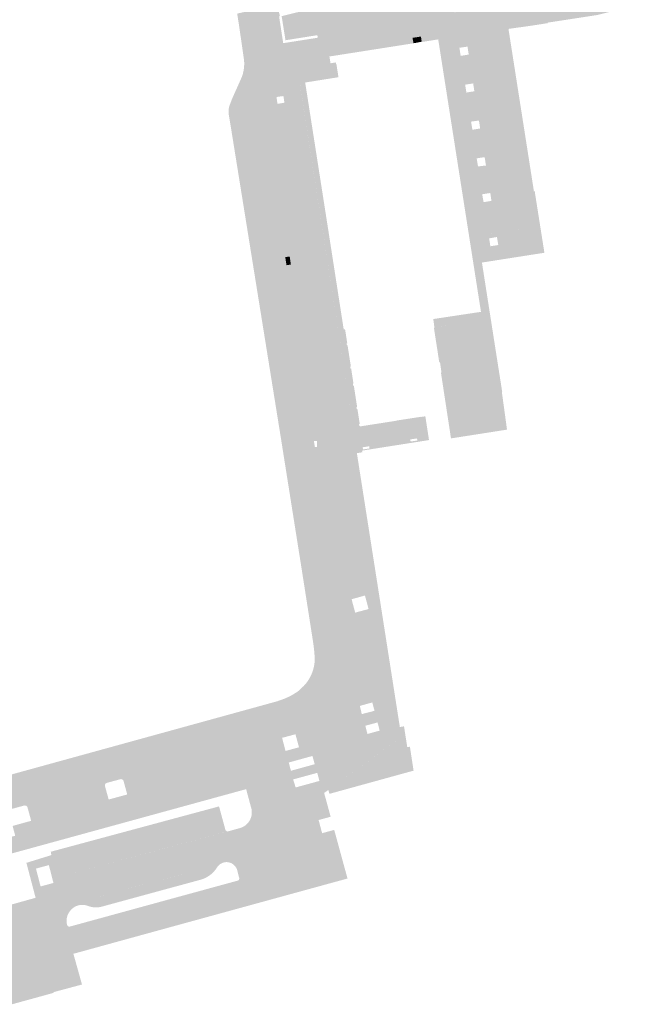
# Model space of a CAD drawing. Header units: inches. Extents: x 83221 to 84763, y 445855 to 447258.
# Tile 30 of 58: x 83960 to 84074, y 445974 to 446156. Entities that reach past the tile are written whole.
import ezdxf

# ---------------------------------------------------------------- set-up
doc = ezdxf.new("R2010")
doc.units = ezdxf.units.IN
doc.header["$MEASUREMENT"] = 0

msp = doc.modelspace()

# ---------------------------------------------------------------- hatches: boundary and pattern name
for points in [[(84059.64, 446164.95), (84060.09, 446161), (84059.47, 446160.91), (84059.69, 446159.47), (84060.25, 446159.55), (84060.27, 446159.39), (84053.94, 446158.38), (84054.47, 446154.44), (84048.55, 446153.61), (84043.57, 446152.91), (84041.68, 446152.72), (84041, 446157.03), (84041.64, 446157.13), (84041.44, 446158.4), (84040.8, 446158.3), (84040.11, 446162.74), (84059.64, 446164.95)], [(84073.42, 446159.24), (84073.57, 446158.16), (84066.75, 446156.43), (84057.91, 446155.07), (84057.55, 446155.02), (84057.56, 446154.92), (84054.47, 446154.44), (84053.94, 446158.38), (84061.01, 446159.52), (84067.99, 446160.64), (84067.31, 446165.03), (84072.92, 446165.89), (84073.15, 446161.94), (84073.2, 446161.18), (84073.28, 446160.19), (84073.42, 446159.24), (84073.42, 446159.24)], [(84040.11, 446162.74), (84040.8, 446158.3), (84040.18, 446158.21), (84040.39, 446156.93), (84041, 446157.03), (84041.68, 446152.72), (84039.78, 446152.53), (84034.29, 446151.49), (84034.15, 446152.45), (84032.58, 446152.2), (84032.03, 446154.93), (84015.1, 446152.23), (84015.01, 446152.7), (84009.12, 446151.76), (84008.41, 446156.22), (84026.25, 446160.58), (84026.3, 446160.33), (84027.5, 446160.54), (84027.46, 446160.87), (84029.58, 446161.39), (84029.66, 446160.9), (84030.93, 446161.06), (84030.82, 446161.69), (84040.11, 446162.74)], [(84011.34, 446146.5), (84012.16, 446141.2), (84008.85, 446140.69), (84008.74, 446141.45), (84007.46, 446141.27), (84007.57, 446140.49), (84004.8, 446140.06), (84004.84, 446140.35), (84004.91, 446140.65), (84004.99, 446140.93), (84005.26, 446141.58), (84005.62, 446142.52), (84005.89, 446143.5), (84006.05, 446144.5), (84006.12, 446145.48), (84006.09, 446146.46), (84005.97, 446147.44), (84004.71, 446155.54), (84000.52, 446154.62), (84000.19, 446156.69), (84007.61, 446158.32), (84008.1, 446156.17), (84007.94, 446156.15), (84008.7, 446151.22), (84011.34, 446146.5)], [(84005.97, 446147.44), (84006.09, 446146.46), (84006.12, 446145.48), (84006.05, 446144.5), (84005.89, 446143.5), (84005.62, 446142.52), (84005.26, 446141.58), (84004.99, 446140.93), (84004.91, 446140.65), (84004.84, 446140.35), (84004.8, 446140.06), (84004.78, 446139.69), (84004.79, 446139.33), (84004.83, 446138.96), (83998.65, 446137.94), (83998.6, 446138.25), (83998.59, 446138.56), (83998.6, 446138.87), (83998.64, 446139.15), (83998.7, 446139.43), (83998.78, 446139.71), (83998.89, 446139.97), (83999.2, 446140.82), (84001.05, 446144.96), (84001.24, 446145.55), (84001.38, 446146.16), (84001.47, 446146.77), (84001.5, 446147.41), (84001.47, 446148.06), (84001.38, 446148.69), (84000.52, 446154.62), (84004.71, 446155.54), (84005.97, 446147.44), (84005.97, 446147.44)], [(84029.48, 446151.72), (84019.9, 446150.22), (84010.98, 446148.82), (84011.34, 446146.5), (84008.7, 446151.22), (84015.1, 446152.23), (84032.03, 446154.93), (84032.58, 446152.2), (84029.48, 446151.72), (84029.48, 446151.72)], [(84048.55, 446153.61), (84053.2, 446123.59), (84055.16, 446123.89), (84056.96, 446112.48), (84054.77, 446112.14), (84054.01, 446117.08), (84046.62, 446115.88), (84045.73, 446121.68), (84048.39, 446122.08), (84043.57, 446152.91), (84048.55, 446153.61), (84048.55, 446153.61)], [(84050.32, 446153.86), (84055.02, 446123.87), (84053.2, 446123.59), (84048.55, 446153.61), (84050.32, 446153.86)], [(84032.78, 446151.2), (84017.24, 446148.76), (84017.45, 446147.5), (84018.42, 446147.66), (84018.46, 446147.39), (84018.52, 446147.4), (84018.91, 446144.93), (84016.96, 446144.62), (84012.76, 446143.95), (84011.34, 446146.5), (84010.98, 446148.82), (84019.9, 446150.22), (84029.48, 446151.72), (84032.58, 446152.2), (84032.78, 446151.2), (84032.78, 446151.2)], [(84032.58, 446152.2), (84034.15, 446152.45), (84034.29, 446151.49), (84032.78, 446151.2), (84032.58, 446152.2), (84032.58, 446152.2)], [(84045.42, 446110.67), (84048.05, 446093.85), (84039.85, 446092.56), (84039.58, 446094.44), (84037.4, 446094.12), (84037.67, 446092.22), (84037.53, 446092.2), (84037.25, 446094.1), (84037.14, 446094.79), (84037.1, 446095.03), (84037.06, 446095.29), (84036.56, 446098.51), (84036.54, 446098.64), (84040.83, 446099.31), (84042.34, 446099.54), (84042.1, 446101.09), (84045.24, 446101.56), (84037.34, 446151.92), (84034.3, 446151.44), (84034.29, 446151.49), (84039.78, 446152.53), (84046.31, 446110.81), (84045.42, 446110.67)], [(84045.47, 446128.53), (84046.27, 446123.42), (84045.47, 446123.3), (84045.72, 446121.83), (84046.5, 446121.96), (84046.52, 446121.8), (84045.73, 446121.68), (84046.62, 446115.88), (84047.43, 446116.01), (84047.55, 446115.28), (84046.75, 446115.14), (84046.98, 446113.68), (84047.78, 446113.81), (84048.2, 446111.11), (84046.31, 446110.81), (84039.78, 446152.53), (84041.68, 446152.72), (84042.03, 446150.48), (84041.26, 446150.37), (84041.49, 446148.87), (84042.26, 446149), (84043.1, 446143.67), (84042.31, 446143.55), (84042.55, 446142.09), (84043.32, 446142.22), (84044.17, 446136.83), (84043.41, 446136.72), (84043.65, 446135.22), (84044.4, 446135.34), (84045.23, 446130.05), (84044.44, 446129.93), (84044.7, 446128.43), (84045.47, 446128.53)], [(84043.57, 446152.91), (84048.39, 446122.08), (84046.52, 446121.8), (84046.5, 446121.96), (84047.18, 446122.07), (84046.96, 446123.53), (84046.27, 446123.42), (84045.47, 446128.53), (84046.16, 446128.61), (84045.92, 446130.15), (84045.23, 446130.05), (84044.4, 446135.34), (84045.09, 446135.45), (84044.87, 446136.92), (84044.17, 446136.83), (84043.32, 446142.22), (84044.02, 446142.33), (84043.8, 446143.78), (84043.1, 446143.67), (84042.26, 446149), (84042.98, 446149.12), (84042.75, 446150.59), (84042.03, 446150.48), (84041.68, 446152.72), (84043.57, 446152.91)], [(84004.93, 446137.92), (84004.96, 446137.72), (83998.87, 446136.67), (83998.65, 446137.94), (84004.83, 446138.96), (84004.93, 446137.92), (84004.93, 446137.92)], [(84014.12, 446079.12), (84015.98, 446068.3), (84017.77, 446056.81), (84020.16, 446041.45), (84014.22, 446040.54), (84012.1, 446054.08), (84008.21, 446078.61), (83998.87, 446136.67), (84004.96, 446137.72), (84009.07, 446111.69), (84009.31, 446110.18), (84014.12, 446079.12), (84014.12, 446079.12)], [(84009.91, 446138.2), (84013.87, 446112.94), (84009.48, 446112.24), (84009.43, 446112.21), (84009.38, 446112.18), (84009.33, 446112.14), (84009.28, 446112.1), (84009.24, 446112.06), (84009.2, 446112.01), (84009.16, 446111.95), (84009.13, 446111.89), (84009.1, 446111.83), (84009.08, 446111.76), (84009.07, 446111.69), (84004.96, 446137.72), (84004.93, 446137.92), (84004.95, 446137.86), (84004.98, 446137.81), (84005.01, 446137.76), (84005.04, 446137.71), (84005.08, 446137.67), (84005.12, 446137.63), (84005.17, 446137.59), (84005.22, 446137.56), (84005.27, 446137.53), (84005.32, 446137.5), (84005.38, 446137.48), (84005.44, 446137.47), (84005.5, 446137.46), (84009.91, 446138.2), (84009.91, 446138.2)], [(84054.01, 446117.08), (84054.77, 446112.14), (84048.2, 446111.11), (84047.78, 446113.81), (84048.44, 446113.92), (84048.19, 446115.4), (84047.55, 446115.28), (84047.43, 446116.01), (84054.01, 446117.08)], [(84009.07, 446111.69), (84009.9, 446111.78), (84010.11, 446110.3), (84009.31, 446110.18), (84009.07, 446111.69), (84009.07, 446111.69)], [(84009.31, 446110.18), (84009.33, 446110.13), (84009.36, 446110.08), (84009.39, 446110.03), (84009.42, 446109.98), (84009.46, 446109.94), (84009.5, 446109.9), (84009.55, 446109.86), (84009.6, 446109.83), (84009.65, 446109.8), (84009.71, 446109.77), (84009.77, 446109.76), (84009.83, 446109.74), (84009.89, 446109.74), (84014.25, 446110.46), (84018.93, 446080.3), (84014.55, 446079.68), (84014.51, 446079.67), (84014.47, 446079.66), (84014.43, 446079.65), (84014.39, 446079.63), (84014.35, 446079.61), (84014.32, 446079.59), (84014.28, 446079.56), (84014.25, 446079.53), (84014.22, 446079.5), (84014.2, 446079.46), (84014.18, 446079.43), (84014.16, 446079.39), (84014.14, 446079.34), (84014.13, 446079.3), (84014.12, 446079.26), (84014.12, 446079.21), (84014.12, 446079.17), (84014.12, 446079.12), (84009.31, 446110.18), (84009.31, 446110.18)], [(84042.1, 446101.09), (84042.34, 446099.54), (84040.83, 446099.31), (84036.64, 446098.66), (84036.43, 446100.23), (84040.59, 446100.86), (84042.1, 446101.09)], [(84039.58, 446094.44), (84040.13, 446090.63), (84037.95, 446090.31), (84037.4, 446094.12), (84039.58, 446094.44), (84039.58, 446094.44)], [(84048.05, 446093.85), (84049.17, 446086.72), (84049.1, 446086.71), (84049.41, 446084.48), (84038.98, 446082.88), (84037.85, 446090.3), (84040.13, 446090.63), (84039.85, 446092.56), (84048.05, 446093.85)], [(84049.41, 446084.48), (84050.05, 446079.79), (84039.7, 446078.17), (84038.98, 446082.88), (84049.41, 446084.48), (84049.41, 446084.48)], [(84016.6, 446068.38), (84018.4, 446056.92), (84017.77, 446056.81), (84015.98, 446068.3), (84016.6, 446068.38), (84016.6, 446068.38)], [(84016.6, 446068.38), (84016.56, 446068.57), (84022.23, 446069.47), (84024.05, 446057.88), (84018.4, 446056.92), (84016.6, 446068.38), (84016.6, 446068.38)], [(84026.57, 446048.31), (84030.25, 446024.82), (84030.32, 446024.32), (84030.52, 446022.94), (84028.48, 446021.47), (84026.52, 446024.17), (84026.13, 446025.67), (84025.55, 446025.51), (84024.15, 446027.45), (84025.57, 446027.82), (84025.16, 446029.37), (84023.16, 446028.81), (84021.65, 446030.9), (84021.67, 446031.14), (84021.66, 446031.63), (84021.61, 446032.12), (84020.16, 446041.45), (84019.27, 446047.16), (84021.58, 446047.52), (84022, 446045.97), (84024.47, 446046.63), (84024.13, 446047.92), (84026.57, 446048.31)], [(84021.61, 446032.12), (84021.66, 446031.63), (84021.67, 446031.14), (84021.63, 446030.66), (84021.55, 446030.17), (84021.42, 446029.7), (84021.26, 446029.24), (84021.05, 446028.8), (84020.81, 446028.37), (84020.55, 446028), (84020.26, 446027.66), (84019.94, 446027.33), (84019.6, 446027.04), (84019.23, 446026.77), (84018.84, 446026.54), (84018.44, 446026.34), (84018.02, 446026.17), (84017.58, 446026.04), (84015.53, 446025.47), (84010.47, 446024.05), (84009.24, 446023.73), (84007.55, 446029.57), (84007.73, 446029.63), (84007.9, 446029.7), (84008.08, 446029.76), (84008.3, 446029.84), (84008.52, 446029.91), (84008.74, 446029.99), (84009.26, 446030.2), (84009.77, 446030.44), (84010.27, 446030.7), (84010.73, 446030.97), (84011.17, 446031.25), (84011.59, 446031.55), (84011.75, 446031.71), (84011.91, 446031.86), (84012.07, 446032.01), (84012.21, 446032.15), (84012.36, 446032.29), (84012.5, 446032.42), (84012.91, 446032.88), (84013.27, 446033.37), (84013.59, 446033.89), (84013.87, 446034.43), (84014.1, 446035), (84014.27, 446035.56), (84014.4, 446036.13), (84014.49, 446036.72), (84014.52, 446037.3), (84014.51, 446037.89), (84014.45, 446038.47), (84014.4, 446039.19), (84014.22, 446040.54), (84020.16, 446041.45), (84021.61, 446032.12), (84021.61, 446032.12)], [(83958.38, 446009.64), (83935.65, 446003.37), (83933.63, 446002.81), (83930, 446001.82), (83928.36, 446007.75), (84007.55, 446029.57), (84009.24, 446023.73), (84008.62, 446023.57), (83996.8, 446020.2), (83991.65, 446018.78), (83978.6, 446015.17), (83976.14, 446014.51), (83960.84, 446010.31), (83958.38, 446009.64), (83958.38, 446009.64)], [(84028.48, 446021.47), (84017.04, 446013.19), (84016.26, 446012.64), (84017.35, 446008.66), (84014.69, 446007.92), (84012.56, 446014.08), (84015.39, 446014.86), (84014.99, 446016.35), (84012.06, 446015.55), (84011.52, 446017.12), (84014.52, 446017.95), (84014.1, 446019.47), (84011, 446018.62), (84010.28, 446020.71), (84011.62, 446021.08), (84010.96, 446023.48), (84009.46, 446023.08), (84009.24, 446023.73), (84010.47, 446024.05), (84015.53, 446025.47), (84017.58, 446026.04), (84018.02, 446026.17), (84018.44, 446026.34), (84018.84, 446026.54), (84019.23, 446026.77), (84019.6, 446027.04), (84019.94, 446027.33), (84020.26, 446027.66), (84020.55, 446028), (84020.81, 446028.37), (84021.05, 446028.8), (84021.26, 446029.24), (84021.42, 446029.7), (84021.55, 446030.17), (84021.63, 446030.66), (84021.65, 446030.9), (84023.16, 446028.81), (84022.86, 446028.72), (84023.22, 446027.21), (84024.15, 446027.45), (84025.55, 446025.51), (84023.87, 446025.06), (84024.27, 446023.54), (84026.53, 446024.16), (84028.48, 446021.47)], [(84032.11, 446021.18), (84032.79, 446016.76), (84017.23, 446012.47), (84017.04, 446013.19), (84030.52, 446022.94), (84030.32, 446024.32), (84030.25, 446024.82), (84031.02, 446024.95), (84031.62, 446021.11), (84032.11, 446021.18)], [(84005.82, 446018.59), (84012.37, 445994.57), (83986.59, 445987.49), (83985.26, 445992.32), (84000.25, 445996.42), (84000.3, 445996.43), (84000.37, 445996.47), (84000.44, 445996.51), (84000.49, 445996.56), (84000.53, 445996.63), (84000.56, 445996.7), (84000.58, 445996.77), (84000.58, 445996.85), (84000.57, 445996.93), (84000.55, 445996.98), (84000.21, 445998.33), (84000.16, 445998.49), (84000.09, 445998.64), (84000.02, 445998.8), (83999.93, 445998.94), (83999.83, 445999.07), (83999.72, 445999.2), (83999.6, 445999.32), (83999.47, 445999.43), (83999.33, 445999.53), (83999.18, 445999.62), (83999.02, 445999.69), (83998.86, 445999.75), (83998.69, 445999.8), (83998.52, 445999.83), (83998.32, 445999.85), (83998.11, 445999.85), (83997.91, 445999.82), (83997.71, 445999.78), (83997.52, 445999.72), (83997.33, 445999.64), (83984.23, 445996.06), (83982.79, 446001.32), (83998.52, 446005.54), (83998.52, 446005.54), (84000.68, 446006.14), (84000.93, 446006.22), (84001.17, 446006.32), (84001.41, 446006.44), (84001.63, 446006.58), (84001.83, 446006.74), (84002.03, 446006.92), (84002.2, 446007.11), (84002.36, 446007.32), (84002.5, 446007.54), (84002.62, 446007.77), (84002.72, 446008.01), (84002.8, 446008.26), (84002.86, 446008.52), (84002.89, 446008.78), (84002.9, 446009.04), (84002.89, 446009.3), (84002.86, 446009.56), (84002.8, 446009.81), (84001.85, 446013.34), (84000.53, 446018.14), (84000.44, 446018.39), (84000.34, 446018.63), (84000.21, 446018.86), (84000.06, 446019.08), (83999.89, 446019.28), (83999.71, 446019.47), (83999.51, 446019.64), (83999.3, 446019.8), (83999.08, 446019.93), (83998.84, 446020.05), (83998.6, 446020.14), (83998.35, 446020.22), (83998.1, 446020.27), (83997.84, 446020.3), (83997.58, 446020.31), (83997.32, 446020.29), (83997.06, 446020.26), (83996.8, 446020.2), (84008.62, 446023.57), (84008.29, 446023.46), (84007.96, 446023.31), (84007.65, 446023.14), (84007.36, 446022.95), (84007.08, 446022.73), (84006.82, 446022.48), (84006.59, 446022.22), (84006.38, 446021.93), (84006.19, 446021.63), (84006.04, 446021.32), (84005.91, 446020.99), (84005.81, 446020.66), (84005.73, 446020.32), (84005.69, 446019.97), (84005.68, 446019.62), (84005.7, 446019.27), (84005.74, 446018.93), (84005.82, 446018.59)], [(84012.56, 446014.08), (84014.69, 446007.92), (84015.58, 446004.66), (84018.24, 446005.38), (84019.63, 446000.3), (84020.58, 445996.82), (84012.37, 445994.57), (84005.82, 446018.59), (84005.74, 446018.93), (84005.7, 446019.27), (84005.68, 446019.62), (84005.69, 446019.97), (84005.73, 446020.32), (84005.81, 446020.66), (84005.91, 446020.99), (84006.04, 446021.32), (84006.19, 446021.63), (84006.38, 446021.93), (84006.59, 446022.22), (84006.82, 446022.48), (84007.08, 446022.73), (84007.36, 446022.95), (84007.65, 446023.14), (84007.96, 446023.31), (84008.29, 446023.46), (84008.62, 446023.57), (84009.24, 446023.73), (84009.46, 446023.08), (84008.49, 446022.83), (84009.13, 446020.4), (84010.28, 446020.71), (84011, 446018.62), (84009.72, 446018.26), (84010.13, 446016.74), (84011.52, 446017.12), (84012.06, 446015.55), (84010.53, 446015.14), (84011, 446013.66), (84012.56, 446014.08)], [(83962.13, 446007.49), (83962.62, 446005.69), (83976.95, 446009.63), (83976.45, 446011.42), (83979.88, 446012.36), (83980.37, 446010.58), (83992.49, 446013.9), (83991.32, 446018.11), (83991.3, 446018.16), (83991.29, 446018.2), (83991.29, 446018.24), (83991.29, 446018.29), (83991.29, 446018.33), (83991.29, 446018.37), (83991.3, 446018.42), (83991.32, 446018.46), (83991.33, 446018.5), (83991.35, 446018.54), (83991.37, 446018.58), (83991.4, 446018.61), (83991.43, 446018.64), (83991.46, 446018.68), (83991.49, 446018.7), (83991.53, 446018.73), (83991.57, 446018.75), (83991.61, 446018.77), (83991.65, 446018.78), (83996.8, 446020.2), (83997.06, 446020.26), (83997.32, 446020.29), (83997.58, 446020.31), (83997.84, 446020.3), (83998.1, 446020.27), (83998.35, 446020.22), (83998.6, 446020.14), (83998.84, 446020.05), (83999.08, 446019.93), (83999.3, 446019.8), (83999.51, 446019.64), (83999.71, 446019.47), (83999.89, 446019.28), (84000.06, 446019.08), (84000.21, 446018.86), (84000.34, 446018.63), (84000.44, 446018.39), (84000.53, 446018.14), (84001.85, 446013.34), (83953.54, 446000.08), (83951.57, 445999.53), (83935.78, 445995.14), (83933.63, 446002.81), (83935.65, 446003.37), (83935.7, 446003.38), (83935.74, 446003.38), (83935.79, 446003.38), (83935.83, 446003.38), (83935.88, 446003.37), (83935.92, 446003.36), (83935.96, 446003.35), (83936.01, 446003.33), (83936.05, 446003.31), (83936.08, 446003.29), (83936.12, 446003.26), (83936.16, 446003.23), (83936.19, 446003.2), (83936.21, 446003.16), (83936.24, 446003.12), (83936.26, 446003.08), (83936.28, 446003.04), (83937.45, 445998.78), (83959.18, 446004.73), (83958.7, 446006.54), (83962.13, 446007.49), (83962.13, 446007.49)], [(83991.65, 446018.78), (83991.61, 446018.77), (83991.57, 446018.75), (83991.53, 446018.73), (83991.49, 446018.7), (83991.46, 446018.68), (83991.43, 446018.64), (83991.4, 446018.61), (83991.37, 446018.58), (83991.35, 446018.54), (83991.33, 446018.5), (83991.32, 446018.46), (83991.3, 446018.42), (83991.29, 446018.37), (83991.29, 446018.33), (83991.29, 446018.29), (83991.29, 446018.24), (83991.29, 446018.2), (83991.3, 446018.16), (83991.32, 446018.11), (83992.49, 446013.9), (83980.37, 446010.58), (83979.88, 446012.36), (83979.21, 446014.81), (83979.2, 446014.86), (83979.18, 446014.9), (83979.16, 446014.94), (83979.13, 446014.98), (83979.11, 446015.01), (83979.07, 446015.05), (83979.04, 446015.08), (83979, 446015.11), (83978.97, 446015.13), (83978.93, 446015.15), (83978.89, 446015.16), (83978.85, 446015.17), (83978.81, 446015.18), (83978.77, 446015.19), (83978.73, 446015.19), (83978.68, 446015.19), (83978.64, 446015.18), (83978.6, 446015.17), (83991.65, 446018.78), (83991.65, 446018.78)], [(83976.45, 446011.42), (83976.95, 446009.63), (83962.62, 446005.69), (83962.13, 446007.49), (83961.46, 446009.94), (83961.44, 446009.99), (83961.42, 446010.03), (83961.4, 446010.07), (83961.37, 446010.11), (83961.34, 446010.15), (83961.31, 446010.18), (83961.28, 446010.21), (83961.24, 446010.24), (83961.2, 446010.26), (83961.15, 446010.28), (83961.11, 446010.29), (83961.07, 446010.31), (83961.02, 446010.31), (83960.97, 446010.32), (83960.93, 446010.32), (83960.88, 446010.31), (83960.84, 446010.31), (83976.14, 446014.51), (83976.09, 446014.5), (83976.05, 446014.48), (83976.02, 446014.46), (83975.98, 446014.44), (83975.94, 446014.41), (83975.91, 446014.38), (83975.88, 446014.35), (83975.85, 446014.31), (83975.83, 446014.27), (83975.81, 446014.23), (83975.79, 446014.19), (83975.78, 446014.15), (83975.77, 446014.1), (83975.76, 446014.05), (83975.76, 446014), (83975.76, 446013.96), (83975.77, 446013.91), (83975.78, 446013.86), (83976.45, 446011.42), (83976.45, 446011.42)], [(83998.54, 446005.55), (83967.04, 445997.1), (83965.86, 446001.15), (83965.75, 446001.77), (83996.84, 446010.15), (83998, 446005.9), (83998.01, 446005.86), (83998.02, 446005.83), (83998.03, 446005.79), (83998.05, 446005.76), (83998.07, 446005.72), (83998.1, 446005.69), (83998.13, 446005.66), (83998.16, 446005.64), (83998.19, 446005.61), (83998.22, 446005.59), (83998.26, 446005.58), (83998.3, 446005.56), (83998.33, 446005.55), (83998.37, 446005.54), (83998.42, 446005.54), (83998.46, 446005.54), (83998.5, 446005.54), (83998.54, 446005.55), (83998.54, 446005.55)], [(84017.46, 446008.24), (84015.24, 446007.63), (84015.89, 446005.2), (84018.12, 446005.81), (84018.24, 446005.38), (84015.58, 446004.66), (84014.69, 446007.92), (84017.35, 446008.66), (84017.46, 446008.24), (84017.46, 446008.24)], [(83985.26, 445992.32), (83986.59, 445987.49), (83970.85, 445983.16), (83969.93, 445982.91), (83970.58, 445980.6), (83971.52, 445977.23), (83966.24, 445975.81), (83966.27, 445975.69), (83964.43, 445975.18), (83958.57, 445973.57), (83953.51, 445991.78), (83953.62, 445991.81), (83952.03, 445997.93), (83951.57, 445999.53), (83953.54, 446000.08), (83955.86, 445991.72), (83955.89, 445991.64), (83955.94, 445991.58), (83956, 445991.52), (83956.07, 445991.47), (83956.14, 445991.44), (83956.21, 445991.42), (83956.29, 445991.41), (83956.37, 445991.42), (83962.95, 445993.26), (83962.1, 445996.49), (83963.53, 445996.66), (83963.87, 445995.36), (83966.25, 445996), (83966, 445996.97), (83967.04, 445997.1), (83982.79, 446001.32), (83984.23, 445996.06), (83972.62, 445992.88), (83972.14, 445992.78), (83971.68, 445992.63), (83971.23, 445992.44), (83970.81, 445992.21), (83970.4, 445991.94), (83970.1, 445991.7), (83969.82, 445991.43), (83969.55, 445991.14), (83969.32, 445990.83), (83969.2, 445990.68), (83969.1, 445990.52), (83969.01, 445990.36), (83968.92, 445990.19), (83968.85, 445990.02), (83968.79, 445989.84), (83968.73, 445989.58), (83968.69, 445989.32), (83968.68, 445989.06), (83968.68, 445988.8), (83968.71, 445988.54), (83968.77, 445988.28), (83968.78, 445988.22), (83968.82, 445988.15), (83968.87, 445988.08), (83968.93, 445988.03), (83969, 445987.98), (83969.07, 445987.95), (83969.14, 445987.94), (83969.22, 445987.93), (83969.29, 445987.94), (83969.35, 445987.96), (83985.26, 445992.32)], [(83965.86, 446001.15), (83967.04, 445997.1), (83966, 445996.97), (83965.4, 445999.3), (83963.02, 445998.66), (83963.53, 445996.66), (83962.1, 445996.49), (83961.25, 445999.72), (83965.86, 446001.15)], [(83997.33, 445999.64), (83997.16, 445999.55), (83997, 445999.44), (83996.85, 445999.31), (83996.71, 445999.18), (83996.59, 445999.03), (83996.48, 445998.87), (83996.2, 445998.46), (83995.88, 445998.09), (83995.53, 445997.74), (83995.15, 445997.43), (83994.75, 445997.16), (83994.32, 445996.93), (83993.87, 445996.74), (83993.4, 445996.59), (83975.02, 445991.58), (83974.69, 445991.52), (83974.35, 445991.49), (83974.02, 445991.48), (83973.68, 445991.5), (83973.3, 445991.56), (83972.92, 445991.65), (83972.56, 445991.77), (83972.32, 445991.85), (83972.07, 445991.91), (83971.82, 445991.94), (83971.56, 445991.95), (83971.31, 445991.94), (83971.09, 445991.91), (83970.86, 445991.86), (83970.65, 445991.8), (83970.44, 445991.72), (83970.24, 445991.62), (83970.06, 445991.51), (83969.9, 445991.4), (83969.74, 445991.27), (83969.59, 445991.13), (83969.45, 445990.99), (83969.32, 445990.83), (83969.55, 445991.14), (83969.82, 445991.43), (83970.1, 445991.7), (83970.4, 445991.94), (83970.81, 445992.21), (83971.23, 445992.44), (83971.68, 445992.63), (83972.14, 445992.78), (83972.62, 445992.88), (83997.33, 445999.64), (83997.33, 445999.64)]]:
    msp.add_hatch(color=256).paths.add_polyline_path(points, flags=0)
h = msp.add_hatch(color=256)
h.paths.add_polyline_path([(84012.76, 446143.95), (84017.06, 446116.46), (84019.88, 446098.3), (84020.13, 446098.34), (84020.53, 446095.76), (84020.41, 446095.74), (84020.48, 446095.35), (84020.59, 446095.37), (84021.2, 446091.47), (84021.08, 446091.45), (84021.14, 446091.05), (84021.26, 446091.07), (84021.68, 446088.3), (84021.57, 446088.29), (84021.63, 446087.89), (84021.75, 446087.91), (84022.35, 446084.01), (84022.23, 446083.99), (84022.29, 446083.59), (84022.41, 446083.61), (84022.84, 446080.84), (84022.72, 446080.82), (84022.78, 446080.43), (84022.9, 446080.45), (84022.91, 446080.39), (84027.15, 446081.05), (84029.48, 446081.41), (84029.47, 446081.44), (84034.14, 446082.16), (84034.14, 446082.13), (84034.96, 446082.26), (84035.64, 446077.86), (84023.27, 446075.91), (84022.36, 446075.77), (84011.34, 446146.5), (84012.76, 446143.95), (84012.76, 446143.95)], flags=0)
h.paths.add_polyline_path([(84023.38, 446076.53), (84023.44, 446076.13), (84024.64, 446076.31), (84024.58, 446076.71), (84023.38, 446076.53), (84023.38, 446076.53)], flags=0)
h.paths.add_polyline_path([(84033.42, 446078.16), (84032.17, 446077.98), (84032.23, 446077.59), (84033.48, 446077.78), (84033.42, 446078.16), (84033.42, 446078.16)], flags=0)
h = msp.add_hatch(color=256)
h.paths.add_polyline_path([(84022.31, 446075.45), (84026.57, 446048.31), (84024.13, 446047.92), (84023.8, 446049.13), (84021.34, 446048.44), (84021.58, 446047.52), (84019.27, 446047.16), (84017.77, 446056.81), (84018.4, 446056.92), (84024.05, 446057.88), (84022.23, 446069.47), (84016.56, 446068.57), (84016.6, 446068.38), (84015.98, 446068.3), (84014.12, 446079.12), (84014.12, 446079.17), (84014.12, 446079.21), (84014.12, 446079.26), (84014.13, 446079.3), (84014.14, 446079.34), (84014.16, 446079.39), (84014.18, 446079.43), (84014.2, 446079.46), (84014.22, 446079.5), (84014.25, 446079.53), (84014.28, 446079.56), (84014.32, 446079.59), (84014.35, 446079.61), (84014.39, 446079.63), (84014.43, 446079.65), (84014.47, 446079.66), (84014.51, 446079.67), (84014.55, 446079.68), (84018.93, 446080.3), (84014.25, 446110.46), (84009.89, 446109.74), (84009.83, 446109.74), (84009.77, 446109.76), (84009.71, 446109.77), (84009.65, 446109.8), (84009.6, 446109.83), (84009.55, 446109.86), (84009.5, 446109.9), (84009.46, 446109.94), (84009.42, 446109.98), (84009.39, 446110.03), (84009.36, 446110.08), (84009.33, 446110.13), (84009.31, 446110.18), (84010.11, 446110.3), (84009.9, 446111.78), (84009.07, 446111.69), (84009.08, 446111.76), (84009.1, 446111.83), (84009.13, 446111.89), (84009.16, 446111.95), (84009.2, 446112.01), (84009.24, 446112.06), (84009.28, 446112.1), (84009.33, 446112.14), (84009.38, 446112.18), (84009.43, 446112.21), (84009.48, 446112.24), (84013.87, 446112.94), (84009.91, 446138.2), (84005.5, 446137.46), (84005.44, 446137.47), (84005.38, 446137.48), (84005.32, 446137.5), (84005.27, 446137.53), (84005.22, 446137.56), (84005.17, 446137.59), (84005.12, 446137.63), (84005.08, 446137.67), (84005.04, 446137.71), (84005.01, 446137.76), (84004.98, 446137.81), (84004.95, 446137.86), (84004.93, 446137.92), (84004.83, 446138.96), (84004.79, 446139.33), (84004.78, 446139.69), (84004.8, 446140.06), (84007.57, 446140.49), (84007.65, 446140), (84008.92, 446140.22), (84008.85, 446140.69), (84012.16, 446141.2), (84022.36, 446075.77), (84023.27, 446075.91), (84023.3, 446075.68), (84023.31, 446075.6), (84023.07, 446075.56), (84022.31, 446075.45)], flags=0)
h.paths.add_polyline_path([(84014.25, 446076.56), (84014.94, 446076.56), (84014.94, 446077.68), (84014.25, 446077.68), (84014.25, 446076.56)], flags=0)

doc.saveas('drawing.dxf')
